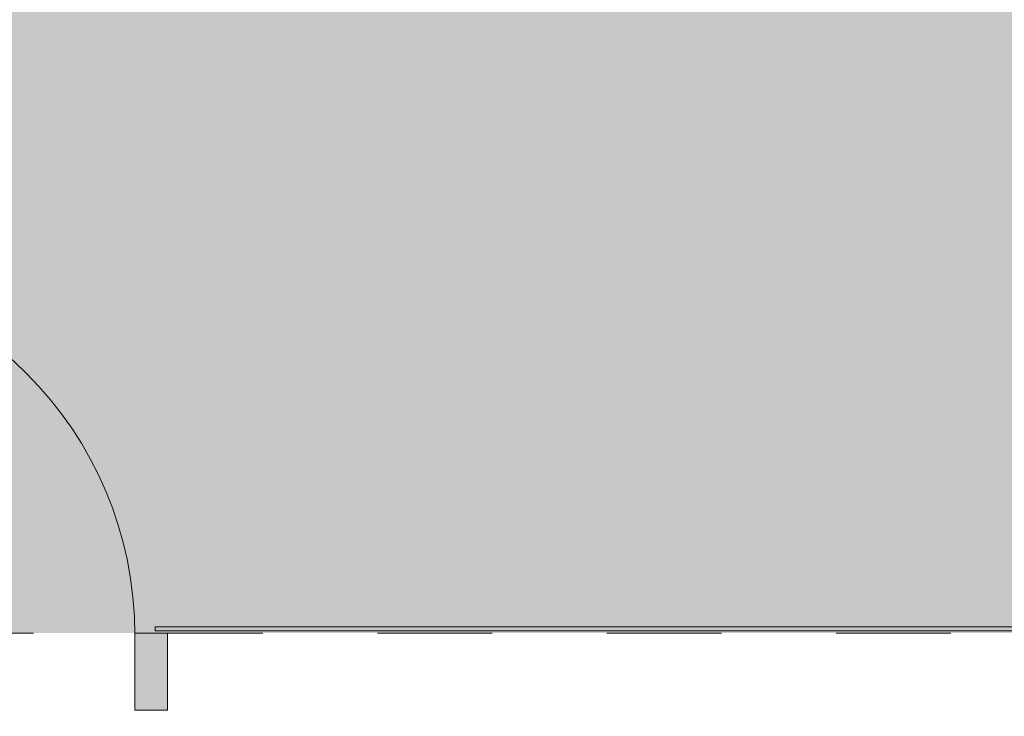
# Model space of a CAD drawing. Header units: millimetres. Extents: x 0 to 1184, y 0 to 836.
# Tile 41 of 256: x 267 to 291, y 512 to 529. Entities that reach past the tile are written whole.
import ezdxf
from ezdxf.xclip import XClip

# ---------------------------------------------------------------- set-up
doc = ezdxf.new("R2010")
doc.units = ezdxf.units.MM
doc.header["$MEASUREMENT"] = 0
doc.header["$XCLIPFRAME"] = 0
doc.linetypes.add('Штриховая', pattern=[5.644444, 2.822222, -2.822222])
doc.layers.add('Конструктив - Навесные Стены', color=7, linetype='Continuous')
doc.layers.add('Элемент Модели - Зона', color=7, linetype='Continuous')

# ---------------------------------------------------------------- blocks, each defined once
blk = doc.blocks.new('Чертеж_4_4', base_point=(-278.479, 89.564))
at = {"layer": 'Конструктив - Навесные Стены', "linetype": 'Continuous', "lineweight": 0, "true_color": 0x000000}
for points in [[(270.025, 513.914), (270.025, 513.814), (314.646, 513.814), (314.646, 513.914)], [(270.325, 511.864), (270.325, 513.764), (269.525, 513.764), (269.525, 511.864)]]:
    blk.add_hatch(color=18, dxfattribs=at).paths.add_polyline_path(points)
at = {"layer": 'Элемент Модели - Зона', "linetype": 'Continuous', "lineweight": 0, "true_color": 0xf4f2aa}
h = blk.add_hatch(color=51, dxfattribs=at)
h.paths.add_polyline_path([(83.021, 539.138), (82.621, 539.138), (82.621, 452.764), (140.324, 452.764), (140.324, 480.98), (172.947, 513.615), (173.088, 513.474), (173.088, 513.764), (354.521, 513.764), (354.521, 513.564), (495.519, 513.564), (495.519, 513.764), (862.335, 513.764), (894.689, 481.329), (894.722, 477.983), (894.722, 452.614), (895.121, 452.614), (895.121, 432.564), (892.721, 432.564), (892.721, 446.564), (888.521, 446.564), (888.521, 450.564), (804.521, 450.564), (804.521, 446.564), (798.521, 446.564), (798.521, 450.564), (714.721, 450.564), (714.721, 359.264), (798.521, 359.264), (798.521, 366.064), (804.521, 366.064), (804.521, 354.164), (845.321, 354.164), (845.321, 363.264), (846.521, 363.264), (846.521, 301.365), (892.721, 301.365), (892.721, 352.064), (888.021, 352.064), (888.021, 367.064), (892.721, 367.064), (892.721, 417.564), (895.121, 417.564), (895.121, 291.065), (892.721, 291.065), (892.721, 298.965), (714.721, 298.965), (714.721, 236.065), (892.721, 236.065), (892.721, 266.565), (888.522, 266.565), (888.522, 272.82), (892.721, 272.82), (892.721, 276.065), (895.121, 276.065), (895.121, 272.765), (930.021, 272.765), (930.021, 461.615), (923.91, 461.615), (923.91, 539.564), (978.521, 539.564), (978.521, 542.564), (984.521, 542.564), (984.521, 539.564), (1131.771, 539.564), (1131.771, 540.564), (1122.771, 540.564), (1122.771, 564.564), (1048.521, 564.564), (1048.521, 626.364), (1026.821, 626.364), (1026.821, 632.564), (1013.35, 632.564), (984.521, 632.564), (984.521, 626.564), (978.521, 626.564), (978.521, 631.689), (969.519, 631.689), (894.521, 631.689), (894.521, 626.564), (888.521, 626.564), (888.521, 631.689), (804.521, 631.689), (804.521, 626.564), (798.521, 626.564), (798.521, 631.689), (714.521, 631.689), (714.521, 626.564), (708.521, 626.564), (708.521, 631.689), (628.021, 631.689), (628.021, 626.564), (622.021, 626.564), (621.021, 626.564), (621.021, 575.892), (496.022, 575.892), (496.022, 627.564), (496.022, 706.464), (496.122, 706.464), (496.122, 768.064), (468.721, 768.064), (468.721, 686.864), (461.167, 686.864), (461.167, 631.684), (444.522, 631.684), (444.522, 626.564), (438.522, 626.564), (438.522, 631.684), (354.521, 631.684), (354.521, 626.564), (348.521, 626.564), (348.521, 631.684), (331.772, 631.684), (331.772, 554.564), (331.772, 539.564), (264.521, 539.564), (264.521, 536.564), (258.521, 536.564), (258.521, 539.564), (174.521, 539.564), (174.521, 536.564), (168.521, 536.564), (168.521, 539.564), (89.021, 539.564), (89.021, 536.564), (83.021, 536.564)])
h.paths.add_polyline_path([(357.345, 557.03, -1), (357.345, 596.098), (435.777, 596.098, -1), (435.777, 557.03)], flags=0)
h.paths.add_polyline_path([(534.522, 536.564), (528.522, 536.564), (528.522, 542.564), (534.522, 542.564)], flags=0)
h.paths.add_polyline_path([(615.021, 542.564), (621.021, 542.564), (621.021, 536.564), (615.021, 536.564)], flags=0)
h.paths.add_polyline_path([(622.021, 536.564), (622.021, 542.564), (628.021, 542.564), (628.021, 536.564)], flags=0)
h.paths.add_polyline_path([(708.521, 536.564), (708.521, 542.564), (714.521, 542.564), (714.521, 536.564)], flags=0)
h.paths.add_polyline_path([(798.521, 536.564), (798.521, 542.564), (804.521, 542.564), (804.521, 536.564)], flags=0)
h.paths.add_polyline_path([(888.521, 542.564), (894.521, 542.564), (894.521, 536.564), (888.521, 536.564)], flags=0)
at = {"layer": 'Конструктив - Навесные Стены', "color": 7, "linetype": 'Continuous', "lineweight": 15}
for p, q in [((270.325, 513.764), (269.525, 513.764)), ((269.525, 513.764), (269.525, 511.864)), ((270.325, 513.764), (270.325, 511.864)), ((270.325, 511.864), (269.525, 511.864))]:
    blk.add_line(p, q, dxfattribs=at)
at = {"layer": 'Конструктив - Навесные Стены', "color": 7, "linetype": 'Continuous', "lineweight": 15, "flags": 128}
blk.add_lwpolyline([(270.025, 513.914), (270.025, 513.814), (314.646, 513.814), (314.646, 513.914)], close=True, dxfattribs=at)
at = {"layer": 'Элемент Модели - Зона', "color": 7, "linetype": 'Continuous', "lineweight": 15}
for p, q in [((269.525, 513.714), (269.525, 513.514)), ((269.525, 513.514), (269.525, 513.714))]:
    blk.add_line(p, q, dxfattribs=at)
at = {"layer": 'Элемент Модели - Зона', "color": 7, "linetype": 'Штриховая', "lineweight": 15, "flags": 128}
blk.add_lwpolyline([(83.021, 539.138), (82.621, 539.138), (82.621, 452.764), (140.324, 452.764), (140.324, 480.98), (172.947, 513.615), (173.088, 513.474), (173.088, 513.764), (354.521, 513.764), (354.521, 513.564), (495.519, 513.564), (495.519, 513.764), (862.335, 513.764), (894.689, 481.329), (894.722, 477.983), (894.722, 452.614), (895.121, 452.614), (895.121, 432.564), (892.721, 432.564), (892.721, 446.564), (888.521, 446.564), (888.521, 450.564), (804.521, 450.564), (804.521, 446.564), (798.521, 446.564), (798.521, 450.564), (714.721, 450.564), (714.721, 359.264), (798.521, 359.264), (798.521, 366.064), (804.521, 366.064), (804.521, 354.164), (845.321, 354.164), (845.321, 363.264), (846.521, 363.264), (846.521, 301.365), (892.721, 301.365), (892.721, 352.064), (888.021, 352.064), (888.021, 367.064), (892.721, 367.064), (892.721, 417.564), (895.121, 417.564), (895.121, 291.065), (892.721, 291.065), (892.721, 298.965), (714.721, 298.965), (714.721, 236.065), (892.721, 236.065), (892.721, 266.565), (888.522, 266.565), (888.522, 272.82), (892.721, 272.82), (892.721, 276.065), (895.121, 276.065), (895.121, 272.765), (930.021, 272.765), (930.021, 461.615), (923.91, 461.615), (923.91, 539.564), (978.521, 539.564), (978.521, 542.564), (984.521, 542.564), (984.521, 539.564), (1131.771, 539.564), (1131.771, 540.564), (1122.771, 540.564), (1122.771, 564.564), (1048.521, 564.564), (1048.521, 626.364), (1026.821, 626.364), (1026.821, 632.564), (1013.35, 632.564), (984.521, 632.564), (984.521, 626.564), (978.521, 626.564), (978.521, 631.689), (969.519, 631.689), (894.521, 631.689), (894.521, 626.564), (888.521, 626.564), (888.521, 631.689), (804.521, 631.689), (804.521, 626.564), (798.521, 626.564), (798.521, 631.689), (714.521, 631.689), (714.521, 626.564), (708.521, 626.564), (708.521, 631.689), (628.021, 631.689), (628.021, 626.564), (622.021, 626.564), (621.021, 626.564), (621.021, 575.892), (496.022, 575.892), (496.022, 627.564), (496.022, 706.464), (496.122, 706.464), (496.122, 768.064), (468.721, 768.064), (468.721, 686.864), (461.167, 686.864), (461.167, 631.684), (444.522, 631.684), (444.522, 626.564), (438.522, 626.564), (438.522, 631.684), (354.521, 631.684), (354.521, 626.564), (348.521, 626.564), (348.521, 631.684), (331.772, 631.684), (331.772, 554.564), (331.772, 539.564), (264.521, 539.564), (264.521, 536.564), (258.521, 536.564), (258.521, 539.564), (174.521, 539.564), (174.521, 536.564), (168.521, 536.564), (168.521, 539.564), (89.021, 539.564), (89.021, 536.564), (83.021, 536.564)], close=True, dxfattribs=at)
at = {"layer": 'Элемент Модели - Зона', "color": 7, "linetype": 'Continuous', "lineweight": 15}
blk.add_arc((260.423, 513.714), 9.101, 0, 90, dxfattribs=at)

msp = doc.modelspace()

# ---------------------------------------------------------------- block references
at = {"color": 161, "linetype": 'Continuous', "lineweight": 40, "true_color": 0x83aefe}
ref = msp.add_blockref('Чертеж_4_4', (-278.479, 89.564), dxfattribs=at)
XClip(ref).set_block_clipping_path([(57.3201676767, 166.9277917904), (1181.0522393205, 828.727105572)])

doc.saveas('drawing.dxf')
